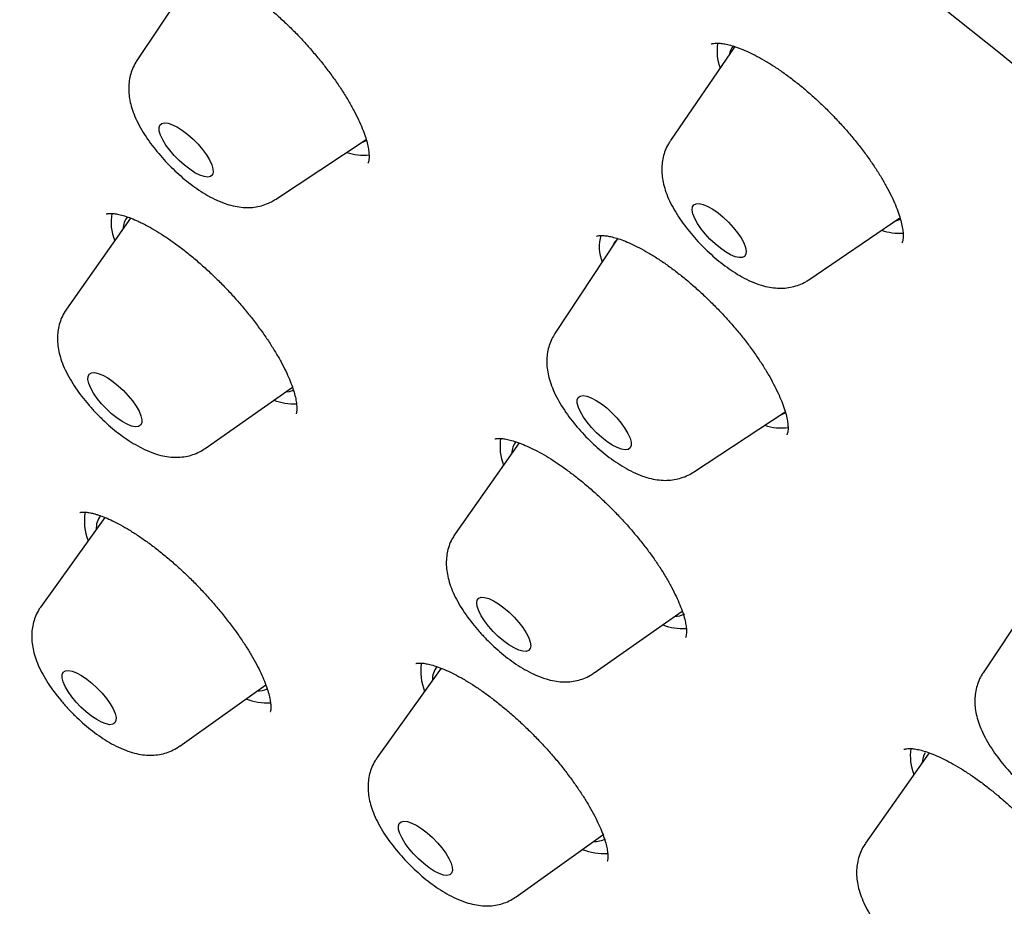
# Model space of a CAD drawing. Header units: millimetres. Extents: x 8 to 1577, y 12 to 2536.
# Tile 23 of 67: x 1328 to 1340, y 900 to 911. Entities that reach past the tile are written whole.
import ezdxf

# ---------------------------------------------------------------- set-up
doc = ezdxf.new("R2010")
doc.units = ezdxf.units.MM

msp = doc.modelspace()

# ---------------------------------------------------------------- linework, layer by layer
at = {"color": 7, "linetype": 'Continuous', "lineweight": 30}
for p, q in [((1330.49, 912.076), (1329.717, 910.907)), ((1337.148, 911.081), (1336.348, 909.913)), ((1329.714, 910.903), (1329.717, 910.907)), ((1331.438, 909.182), (1332.566, 909.925)), ((1329.638, 908.95), (1328.84, 907.819)), ((1338.071, 908.185), (1339.201, 908.955)), ((1335.686, 908.687), (1334.913, 907.518)), ((1330.566, 906.089), (1331.65, 906.849)), ((1336.634, 905.793), (1337.775, 906.545)), ((1334.469, 906.156), (1333.674, 905.029)), ((1329.319, 905.231), (1328.523, 904.122)), ((1341.008, 904.467), (1340.235, 903.299)), ((1335.4, 903.299), (1336.495, 904.067)), ((1333.5, 903.358), (1332.704, 902.25)), ((1330.25, 902.391), (1331.317, 903.153)), ((1339.565, 902.306), (1338.774, 901.184)), ((1334.431, 900.519), (1335.51, 901.289))]:
    msp.add_line(p, q, dxfattribs=at)
at = {"color": 7, "linetype": 'Continuous', "lineweight": 30, "flags": 128}
for points in [[(1339.562, 911.708), (1340.451, 910.994), (1341.339, 910.266)], [(1330.437, 909.514), (1330.373, 909.556), (1330.307, 909.606), (1330.242, 909.664), (1330.18, 909.727), (1330.124, 909.793), (1330.076, 909.858), (1330.038, 909.922), (1330.01, 909.98), (1329.995, 910.032), (1329.993, 910.075), (1330.003, 910.106), (1330.027, 910.126), (1330.061, 910.134), (1330.106, 910.128), (1330.16, 910.11), (1330.22, 910.079), (1330.284, 910.038), (1330.35, 909.987), (1330.415, 909.93), (1330.477, 909.867), (1330.533, 909.801), (1330.581, 909.735), (1330.619, 909.672), (1330.647, 909.613), (1330.662, 909.561), (1330.664, 909.519), (1330.654, 909.487), (1330.63, 909.467), (1330.596, 909.46), (1330.551, 909.465), (1330.497, 909.484), (1330.437, 909.514)], [(1332.519, 909.894), (1332.531, 909.898), (1332.565, 909.916)], [(1336.969, 908.575), (1336.903, 908.629), (1336.84, 908.69), (1336.78, 908.754), (1336.727, 908.82), (1336.683, 908.885), (1336.65, 908.947), (1336.628, 909.003), (1336.618, 909.05), (1336.622, 909.088), (1336.638, 909.115), (1336.667, 909.129), (1336.706, 909.13), (1336.755, 909.119), (1336.812, 909.095), (1336.874, 909.059), (1336.94, 909.014), (1337.005, 908.96), (1337.069, 908.899), (1337.129, 908.835), (1337.182, 908.769), (1337.226, 908.704), (1337.259, 908.642), (1337.281, 908.586), (1337.29, 908.539), (1337.287, 908.501), (1337.27, 908.474), (1337.242, 908.46), (1337.202, 908.459), (1337.153, 908.47), (1337.097, 908.494), (1337.034, 908.53), (1336.969, 908.575)], [(1339.145, 908.917), (1339.152, 908.918), (1339.207, 908.937)], [(1329.594, 906.389), (1329.532, 906.423), (1329.467, 906.467), (1329.401, 906.52), (1329.337, 906.58), (1329.277, 906.644), (1329.223, 906.71), (1329.177, 906.775), (1329.142, 906.837), (1329.118, 906.894), (1329.107, 906.943), (1329.109, 906.983), (1329.123, 907.011), (1329.15, 907.027), (1329.188, 907.03), (1329.236, 907.021), (1329.291, 906.999), (1329.353, 906.965), (1329.418, 906.921), (1329.484, 906.868), (1329.548, 906.808), (1329.608, 906.744), (1329.662, 906.678), (1329.708, 906.613), (1329.743, 906.55), (1329.767, 906.494), (1329.778, 906.445), (1329.776, 906.405), (1329.762, 906.377), (1329.735, 906.361), (1329.697, 906.357), (1329.649, 906.367), (1329.594, 906.389)], [(1331.567, 906.791), (1331.613, 906.796), (1331.663, 906.811)], [(1335.56, 906.173), (1335.494, 906.225), (1335.43, 906.284), (1335.368, 906.347), (1335.313, 906.413), (1335.266, 906.479), (1335.229, 906.542), (1335.204, 906.599), (1335.19, 906.65), (1335.19, 906.691), (1335.202, 906.721), (1335.227, 906.739), (1335.263, 906.745), (1335.31, 906.737), (1335.364, 906.717), (1335.425, 906.685), (1335.49, 906.642), (1335.556, 906.591), (1335.62, 906.532), (1335.681, 906.468), (1335.736, 906.402), (1335.783, 906.337), (1335.82, 906.274), (1335.846, 906.216), (1335.859, 906.166), (1335.86, 906.125), (1335.847, 906.094), (1335.823, 906.076), (1335.786, 906.071), (1335.74, 906.078), (1335.686, 906.099), (1335.625, 906.131), (1335.56, 906.173)], [(1334.34, 903.649), (1334.275, 903.697), (1334.209, 903.752), (1334.146, 903.814), (1334.088, 903.879), (1334.037, 903.945), (1333.996, 904.01), (1333.965, 904.07), (1333.946, 904.124), (1333.94, 904.169), (1333.946, 904.205), (1333.966, 904.228), (1333.997, 904.24), (1334.039, 904.238), (1334.09, 904.223), (1334.148, 904.196), (1334.211, 904.158), (1334.277, 904.11), (1334.343, 904.055), (1334.406, 903.993), (1334.464, 903.928), (1334.515, 903.862), (1334.556, 903.797), (1334.587, 903.737), (1334.606, 903.683), (1334.612, 903.638), (1334.606, 903.602), (1334.586, 903.579), (1334.555, 903.567), (1334.513, 903.569), (1334.462, 903.584), (1334.404, 903.611), (1334.34, 903.649)], [(1329.333, 902.665), (1329.278, 902.686), (1329.217, 902.719), (1329.152, 902.762), (1329.086, 902.815), (1329.021, 902.874), (1328.961, 902.938), (1328.906, 903.004), (1328.86, 903.069), (1328.824, 903.132), (1328.799, 903.189), (1328.787, 903.239), (1328.787, 903.279), (1328.801, 903.308), (1328.827, 903.325), (1328.864, 903.33), (1328.911, 903.321), (1328.966, 903.3), (1329.027, 903.267), (1329.092, 903.224), (1329.158, 903.171), (1329.222, 903.112), (1329.283, 903.048), (1329.337, 902.982), (1329.384, 902.917), (1329.42, 902.854), (1329.444, 902.797), (1329.457, 902.747), (1329.456, 902.707), (1329.443, 902.678), (1329.417, 902.661), (1329.38, 902.656), (1329.333, 902.665)], [(1333.412, 900.838), (1333.348, 900.879), (1333.282, 900.93), (1333.217, 900.988), (1333.155, 901.051), (1333.099, 901.116), (1333.051, 901.182), (1333.013, 901.246), (1332.985, 901.304), (1332.97, 901.356), (1332.968, 901.398), (1332.978, 901.43), (1333.001, 901.45), (1333.036, 901.458), (1333.081, 901.452), (1333.135, 901.433), (1333.195, 901.403), (1333.259, 901.362), (1333.325, 901.311), (1333.39, 901.253), (1333.451, 901.19), (1333.508, 901.125), (1333.556, 901.059), (1333.594, 900.996), (1333.622, 900.937), (1333.637, 900.885), (1333.639, 900.843), (1333.628, 900.811), (1333.605, 900.791), (1333.571, 900.784), (1333.526, 900.789), (1333.472, 900.808), (1333.412, 900.838)]]:
    msp.add_lwpolyline(points, dxfattribs=at)
at = {"color": 7, "linetype": 'Continuous', "lineweight": 30}
for centre, radius, start, end in [((1337.552, 911.025), 0.624, 170.8527, 199.7778), ((1337.298, 910.947), 0.22, 139.257, 169.9367), ((1332.532, 910.367), 0.636, 250.9239, 276.4881), ((1329.984, 908.898), 0.589, 169.1556, 202.7108), ((1329.78, 908.818), 0.235, 140.5263, 180.0155), ((1335.999, 908.595), 0.535, 164.4714, 200.933), ((1335.811, 908.54), 0.192, 125.1952, 162.4549), ((1339.197, 909.431), 0.669, 250.5351, 273.7594), ((1331.667, 907.339), 0.697, 249.1044, 272.7302), ((1337.653, 906.699), 0.203, 287.8392, 307.8788), ((1337.725, 906.962), 0.619, 250.7361, 278.2974), ((1334.872, 906.114), 0.642, 171.1406, 201.3702), ((1334.616, 906.027), 0.238, 141.8242, 179.8514), ((1329.711, 905.188), 0.648, 170.1101, 202.2725), ((1329.467, 905.095), 0.257, 141.6148, 183.306), ((1336.392, 904.27), 0.27, 271.6745, 299.7406), ((1336.498, 904.534), 0.683, 248.9412, 274.0568), ((1333.898, 903.317), 0.653, 170.7037, 202.2013), ((1333.645, 903.224), 0.254, 142.5157, 183.7216), ((1331.223, 903.355), 0.279, 267.1244, 294.0701), ((1331.341, 903.686), 0.758, 249.1366, 272.7031), ((1339.982, 902.272), 0.652, 172.1836, 201.2458), ((1339.725, 902.181), 0.246, 148.7609, 179.5471), ((1335.405, 901.476), 0.272, 267.056, 299.8678), ((1335.519, 901.799), 0.743, 249.0287, 273.9519)]:
    msp.add_arc(centre, radius, start, end, dxfattribs=at)
for points, knots in [([(1390.457, 875.422), (1390.5, 875.467), (1390.58, 875.55), (1390.689, 875.669), (1390.78, 875.771), (1390.853, 875.856), (1390.909, 875.922), (1390.95, 875.972), (1391.024, 876.065), (1391.103, 876.166), (1391.188, 876.279), (1391.248, 876.362), (1391.316, 876.459), (1391.39, 876.569), (1391.472, 876.694), (1391.556, 876.827), (1391.635, 876.961), (1391.71, 877.092), (1391.783, 877.224), (1391.858, 877.368), (1391.932, 877.517), (1392.004, 877.671), (1392.071, 877.821), (1392.134, 877.969), (1392.189, 878.106), (1392.24, 878.24), (1392.29, 878.375), (1392.351, 878.551), (1392.423, 878.776), (1392.502, 879.05), (1392.567, 879.303), (1392.618, 879.525), (1392.657, 879.715), (1392.692, 879.899), (1392.722, 880.074), (1392.747, 880.235), (1392.769, 880.39), (1392.789, 880.548), (1392.809, 880.723), (1392.827, 880.911), (1392.843, 881.106), (1392.856, 881.303), (1392.865, 881.499), (1392.873, 881.714), (1392.877, 881.942), (1392.878, 882.18), (1392.874, 882.414), (1392.867, 882.656), (1392.855, 882.916), (1392.839, 883.188), (1392.817, 883.467), (1392.788, 883.769), (1392.753, 884.09), (1392.71, 884.424), (1392.663, 884.747), (1392.611, 885.067), (1392.56, 885.358), (1392.509, 885.626), (1392.46, 885.87), (1392.405, 886.133), (1392.342, 886.416), (1392.272, 886.717), (1392.206, 886.985), (1392.15, 887.203), (1392.109, 887.359), (1392.075, 887.485), (1392.049, 887.581), (1392.022, 887.679), (1391.988, 887.801), (1391.942, 887.963), (1391.886, 888.154), (1391.821, 888.374), (1391.744, 888.626), (1391.652, 888.915), (1391.546, 889.242), (1391.422, 889.609), (1391.281, 890.013), (1391.119, 890.457), (1390.974, 890.843), (1390.852, 891.158), (1390.765, 891.377), (1390.685, 891.577), (1390.618, 891.742), (1390.567, 891.865), (1390.532, 891.95), (1390.508, 892.008), (1390.487, 892.058), (1390.465, 892.111), (1390.427, 892.202), (1390.368, 892.34), (1390.285, 892.535), (1390.186, 892.764), (1390.07, 893.029), (1389.921, 893.361), (1389.744, 893.751), (1389.542, 894.183), (1389.287, 894.716), (1388.979, 895.343), (1388.614, 896.06), (1388.248, 896.757), (1387.878, 897.443), (1387.461, 898.194), (1386.985, 899.028), (1386.579, 899.715), (1386.297, 900.184), (1386.156, 900.416), (1386.023, 900.634), (1385.902, 900.831), (1385.797, 901.001), (1385.709, 901.143), (1385.64, 901.254), (1385.588, 901.336), (1385.543, 901.407), (1385.491, 901.491), (1385.419, 901.605), (1385.328, 901.749), (1385.224, 901.912), (1385.078, 902.14), (1384.886, 902.437), (1384.642, 902.813), (1384.371, 903.223), (1384.072, 903.671), (1383.743, 904.158), (1383.384, 904.682), (1383.003, 905.23), (1382.61, 905.787), (1382.213, 906.341), (1381.815, 906.89), (1381.249, 907.659), (1380.512, 908.64), (1379.595, 909.827), (1378.677, 910.984), (1377.755, 912.117), (1376.827, 913.231), (1375.886, 914.333), (1374.902, 915.46), (1373.872, 916.612), (1372.796, 917.784), (1371.708, 918.942), (1370.606, 920.086), (1369.468, 921.24), (1368.294, 922.403), (1367.083, 923.572), (1365.859, 924.724), (1364.619, 925.861), (1363.362, 926.985), (1362.176, 928.017), (1361.067, 928.959), (1360.038, 929.814), (1358.998, 930.659), (1357.944, 931.494), (1356.873, 932.323), (1355.838, 933.105), (1354.84, 933.84), (1353.882, 934.529), (1352.912, 935.209), (1352.132, 935.743), (1351.557, 936.129), (1351.2, 936.366), (1350.878, 936.578), (1350.592, 936.764), (1350.349, 936.921), (1350.148, 937.051), (1349.984, 937.155), (1349.847, 937.242), (1349.736, 937.312), (1349.637, 937.375), (1349.533, 937.441), (1349.404, 937.522), (1349.246, 937.621), (1349.039, 937.749), (1348.779, 937.91), (1348.462, 938.103), (1348.098, 938.323), (1347.696, 938.562), (1347.274, 938.811), (1346.694, 939.146), (1345.978, 939.55), (1345.141, 940.007), (1344.346, 940.427), (1343.589, 940.813), (1342.975, 941.115), (1342.491, 941.347), (1342.127, 941.519), (1341.771, 941.683), (1341.423, 941.84), (1341.087, 941.989), (1340.777, 942.124), (1340.499, 942.242), (1340.255, 942.345), (1340.026, 942.439), (1339.789, 942.536), (1339.54, 942.636), (1339.276, 942.739), (1339, 942.845), (1338.708, 942.955), (1338.406, 943.066), (1338.1, 943.176), (1337.814, 943.275), (1337.548, 943.366), (1337.302, 943.447), (1337.056, 943.527), (1336.816, 943.602), (1336.594, 943.67), (1336.41, 943.725), (1336.261, 943.769), (1336.146, 943.802), (1336.049, 943.829), (1335.956, 943.856), (1335.849, 943.885), (1335.719, 943.921), (1335.564, 943.962), (1335.384, 944.009), (1335.133, 944.073), (1334.829, 944.147), (1334.49, 944.224), (1334.178, 944.29), (1333.855, 944.355), (1333.518, 944.417), (1333.161, 944.478), (1332.806, 944.531), (1332.441, 944.58), (1332.087, 944.62), (1331.747, 944.652), (1331.43, 944.677), (1331.124, 944.694), (1330.839, 944.705), (1330.57, 944.711), (1330.303, 944.712), (1330.025, 944.708), (1329.736, 944.698), (1329.484, 944.683), (1329.274, 944.667), (1329.11, 944.653), (1328.956, 944.637), (1328.818, 944.621), (1328.697, 944.606), (1328.581, 944.59), (1328.453, 944.571), (1328.306, 944.547), (1328.144, 944.519), (1327.978, 944.487), (1327.814, 944.453), (1327.64, 944.414), (1327.455, 944.368), (1327.26, 944.316), (1327.071, 944.261), (1326.894, 944.205), (1326.731, 944.151), (1326.58, 944.097), (1326.444, 944.046), (1326.315, 943.995), (1326.189, 943.943), (1326.055, 943.885), (1325.913, 943.821), (1325.765, 943.75), (1325.62, 943.677), (1325.488, 943.607), (1325.371, 943.542), (1325.26, 943.479), (1325.143, 943.409), (1325.016, 943.331), (1324.888, 943.247), (1324.765, 943.165), (1324.659, 943.089), (1324.564, 943.02), (1324.475, 942.953), (1324.384, 942.883), (1324.309, 942.823), (1324.241, 942.768), (1324.176, 942.713), (1324.092, 942.642), (1323.99, 942.551), (1323.871, 942.442), (1323.786, 942.362), (1323.741, 942.319)], [0, 0, 0, 0, 0.00235, 0.004399, 0.006147, 0.007594, 0.008739, 0.009584, 0.010292, 0.013932, 0.01524, 0.016808, 0.01864, 0.020737, 0.022974, 0.02559, 0.027921, 0.030002, 0.032224, 0.034696, 0.037338, 0.039814, 0.042446, 0.044816, 0.047048, 0.04917, 0.051262, 0.053567, 0.057585, 0.061918, 0.06632, 0.069248, 0.072104, 0.074883, 0.077498, 0.079884, 0.081954, 0.084309, 0.086798, 0.089587, 0.092386, 0.095164, 0.097919, 0.100639, 0.104099, 0.107328, 0.110381, 0.113607, 0.11707, 0.12074, 0.124391, 0.127974, 0.132445, 0.136677, 0.140629, 0.144532, 0.148584, 0.151336, 0.15428, 0.157439, 0.160811, 0.164396, 0.168082, 0.170221, 0.172018, 0.173472, 0.174585, 0.175357, 0.176842, 0.178782, 0.1809, 0.18338, 0.186224, 0.189432, 0.193084, 0.197124, 0.201553, 0.20637, 0.211575, 0.213988, 0.216438, 0.218577, 0.22032, 0.221669, 0.222451, 0.222993, 0.223482, 0.22404, 0.224666, 0.226344, 0.228375, 0.230759, 0.233496, 0.236585, 0.24104, 0.245461, 0.249792, 0.257202, 0.264333, 0.271187, 0.277793, 0.284477, 0.293067, 0.30192, 0.304174, 0.306441, 0.308542, 0.310375, 0.312015, 0.313358, 0.314402, 0.315149, 0.315692, 0.316406, 0.317518, 0.318917, 0.320472, 0.322126, 0.325325, 0.328838, 0.332665, 0.336806, 0.341356, 0.346233, 0.351391, 0.356547, 0.361652, 0.366706, 0.37171, 0.382843, 0.393717, 0.404332, 0.414689, 0.424911, 0.435081, 0.445198, 0.456267, 0.467274, 0.47822, 0.489142, 0.500065, 0.51165, 0.523236, 0.534822, 0.546434, 0.558162, 0.570015, 0.579417, 0.588895, 0.598452, 0.608103, 0.617935, 0.627961, 0.636659, 0.645499, 0.65448, 0.663602, 0.667239, 0.670584, 0.673599, 0.676284, 0.678638, 0.680434, 0.681975, 0.683262, 0.684294, 0.685117, 0.68607, 0.687259, 0.688756, 0.690568, 0.693135, 0.696149, 0.699609, 0.703516, 0.707677, 0.71177, 0.720295, 0.728483, 0.736336, 0.743852, 0.751095, 0.754862, 0.758569, 0.762216, 0.765802, 0.769328, 0.77265, 0.775491, 0.778047, 0.780324, 0.782743, 0.785575, 0.788251, 0.791215, 0.794429, 0.797714, 0.801051, 0.804437, 0.807134, 0.809861, 0.81262, 0.815399, 0.817935, 0.820112, 0.82169, 0.823007, 0.824061, 0.825004, 0.826229, 0.827726, 0.829515, 0.831596, 0.833969, 0.838297, 0.842329, 0.846064, 0.849503, 0.854051, 0.858413, 0.862716, 0.867334, 0.87225, 0.876342, 0.880522, 0.884642, 0.888458, 0.891979, 0.895534, 0.899378, 0.903466, 0.907621, 0.910017, 0.91243, 0.9147, 0.916703, 0.918436, 0.920008, 0.921793, 0.924042, 0.926531, 0.929026, 0.931499, 0.93398, 0.936955, 0.940022, 0.942981, 0.945794, 0.948384, 0.950706, 0.953022, 0.954954, 0.956985, 0.959167, 0.96152, 0.964045, 0.966608, 0.968947, 0.970806, 0.972646, 0.974693, 0.976949, 0.979402, 0.981703, 0.983698, 0.985385, 0.987065, 0.988755, 0.99049, 0.991297, 0.992414, 0.993842, 0.995583, 0.997636, 1, 1, 1, 1]), ([(1306.993, 925.974), (1306.948, 925.929), (1306.865, 925.846), (1306.753, 925.73), (1306.664, 925.635), (1306.597, 925.56), (1306.547, 925.505), (1306.501, 925.453), (1306.446, 925.388), (1306.378, 925.307), (1306.297, 925.207), (1306.21, 925.097), (1306.124, 924.982), (1306.048, 924.879), (1305.972, 924.77), (1305.893, 924.655), (1305.811, 924.529), (1305.729, 924.397), (1305.641, 924.25), (1305.553, 924.095), (1305.472, 923.945), (1305.404, 923.812), (1305.343, 923.689), (1305.285, 923.565), (1305.225, 923.431), (1305.16, 923.282), (1305.097, 923.127), (1305.038, 922.971), (1304.982, 922.819), (1304.932, 922.672), (1304.888, 922.537), (1304.852, 922.421), (1304.816, 922.298), (1304.776, 922.155), (1304.73, 921.981), (1304.684, 921.79), (1304.64, 921.585), (1304.597, 921.37), (1304.558, 921.148), (1304.522, 920.911), (1304.489, 920.663), (1304.462, 920.409), (1304.44, 920.163), (1304.424, 919.924), (1304.412, 919.678), (1304.405, 919.455), (1304.402, 919.257), (1304.402, 919.088), (1304.403, 918.915), (1304.407, 918.737), (1304.413, 918.556), (1304.42, 918.381), (1304.429, 918.221), (1304.438, 918.08), (1304.447, 917.955), (1304.456, 917.834), (1304.467, 917.706), (1304.48, 917.563), (1304.498, 917.386), (1304.521, 917.173), (1304.553, 916.921), (1304.59, 916.649), (1304.634, 916.356), (1304.686, 916.042), (1304.738, 915.757), (1304.785, 915.513), (1304.823, 915.325), (1304.858, 915.156), (1304.893, 914.998), (1304.925, 914.853), (1304.955, 914.723), (1304.982, 914.605), (1305.013, 914.477), (1305.05, 914.326), (1305.094, 914.151), (1305.159, 913.896), (1305.249, 913.563), (1305.365, 913.153), (1305.499, 912.704), (1305.654, 912.213), (1305.829, 911.685), (1306.015, 911.154), (1306.205, 910.636), (1306.394, 910.141), (1306.561, 909.718), (1306.703, 909.37), (1306.816, 909.096), (1306.921, 908.848), (1307.006, 908.649), (1307.078, 908.482), (1307.144, 908.331), (1307.222, 908.154), (1307.314, 907.948), (1307.432, 907.688), (1307.577, 907.371), (1307.747, 907.007), (1307.925, 906.635), (1308.103, 906.269), (1308.281, 905.908), (1308.459, 905.554), (1308.637, 905.206), (1308.876, 904.746), (1309.176, 904.18), (1309.537, 903.516), (1309.879, 902.904), (1310.2, 902.342), (1310.502, 901.823), (1310.803, 901.316), (1311.105, 900.814), (1311.41, 900.316), (1311.785, 899.713), (1312.233, 899.006), (1312.641, 898.379), (1312.929, 897.943), (1313.095, 897.693), (1313.26, 897.446), (1313.42, 897.209), (1313.56, 897.002), (1313.676, 896.832), (1313.768, 896.698), (1313.844, 896.587), (1313.905, 896.498), (1313.956, 896.425), (1314.01, 896.348), (1314.079, 896.247), (1314.166, 896.123), (1314.26, 895.987), (1314.353, 895.854), (1314.468, 895.69), (1314.603, 895.499), (1314.756, 895.284), (1314.906, 895.074), (1315.064, 894.853), (1315.246, 894.601), (1315.46, 894.307), (1315.706, 893.97), (1315.976, 893.605), (1316.266, 893.216), (1316.575, 892.804), (1316.914, 892.358), (1317.283, 891.877), (1317.681, 891.365), (1318.107, 890.823), (1318.562, 890.251), (1319.05, 889.645), (1319.574, 889.003), (1320.137, 888.324), (1320.739, 887.608), (1321.378, 886.86), (1322.055, 886.08), (1322.767, 885.273), (1323.513, 884.442), (1324.294, 883.587), (1325.115, 882.705), (1325.981, 881.791), (1326.894, 880.846), (1327.855, 879.871), (1328.858, 878.874), (1329.904, 877.857), (1330.911, 876.898), (1331.873, 876.001), (1332.784, 875.168), (1333.667, 874.373), (1334.248, 873.864), (1334.516, 873.629)], [0, 0, 0, 0, 0.003895, 0.007212, 0.00995, 0.01211, 0.013692, 0.014961, 0.017285, 0.020028, 0.023165, 0.027248, 0.030953, 0.034283, 0.037267, 0.04134, 0.045267, 0.04923, 0.053786, 0.058971, 0.063398, 0.067377, 0.070909, 0.074419, 0.078357, 0.082724, 0.087368, 0.091679, 0.096041, 0.10033, 0.1041, 0.107312, 0.109999, 0.11424, 0.118999, 0.124243, 0.129739, 0.135442, 0.141323, 0.147169, 0.153897, 0.160475, 0.166674, 0.172493, 0.178506, 0.18495, 0.188937, 0.193016, 0.197183, 0.201439, 0.205783, 0.210054, 0.213808, 0.217019, 0.219886, 0.222492, 0.225426, 0.228695, 0.232299, 0.237521, 0.243194, 0.249262, 0.255726, 0.262586, 0.269841, 0.274236, 0.278265, 0.281846, 0.28498, 0.28832, 0.290935, 0.293149, 0.295745, 0.298913, 0.30254, 0.306625, 0.314621, 0.322911, 0.331483, 0.341567, 0.352015, 0.362434, 0.372327, 0.381691, 0.390526, 0.396057, 0.401143, 0.405713, 0.409768, 0.412115, 0.414844, 0.418074, 0.421806, 0.426039, 0.432231, 0.438981, 0.445622, 0.452125, 0.458489, 0.464714, 0.470802, 0.47675, 0.488766, 0.500175, 0.510978, 0.520111, 0.52879, 0.537295, 0.545701, 0.554008, 0.562216, 0.575781, 0.589068, 0.593186, 0.597276, 0.60134, 0.605339, 0.608902, 0.611461, 0.613648, 0.615463, 0.616906, 0.617977, 0.619045, 0.620693, 0.622893, 0.625121, 0.627289, 0.629395, 0.6331, 0.6366, 0.639895, 0.643292, 0.647367, 0.652135, 0.657593, 0.663744, 0.669842, 0.676496, 0.683704, 0.691468, 0.699787, 0.708497, 0.717743, 0.727524, 0.73784, 0.748894, 0.760501, 0.772663, 0.78538, 0.79865, 0.812223, 0.82633, 0.840972, 0.856149, 0.872153, 0.888711, 0.905823, 0.923491, 0.941713, 0.956419, 0.971466, 0.986855, 1, 1, 1, 1]), ([(1330.243, 912.122), (1330.242, 912.122), (1330.242, 912.122), (1330.255, 912.126), (1330.283, 912.13), (1330.328, 912.129), (1330.385, 912.121), (1330.454, 912.105), (1330.534, 912.079), (1330.624, 912.043), (1330.722, 911.997), (1330.828, 911.94), (1330.939, 911.873), (1331.054, 911.796), (1331.172, 911.71), (1331.294, 911.614), (1331.416, 911.511), (1331.538, 911.4), (1331.659, 911.283), (1331.776, 911.162), (1331.887, 911.037), (1331.993, 910.912), (1332.092, 910.785), (1332.185, 910.658), (1332.27, 910.531), (1332.347, 910.407), (1332.415, 910.286), (1332.472, 910.171), (1332.519, 910.065), (1332.555, 909.968), (1332.579, 909.883), (1332.595, 909.809), (1332.602, 909.745), (1332.603, 909.695), (1332.598, 909.659), (1332.592, 909.639), (1332.588, 909.633), (1332.589, 909.634), (1332.589, 909.634)], [0, 0, 0, 0, 0.017365, 0.043187, 0.070442, 0.096801, 0.123242, 0.150149, 0.177668, 0.205766, 0.234329, 0.263222, 0.292248, 0.321224, 0.350721, 0.38067, 0.410955, 0.441447, 0.472017, 0.50251, 0.532839, 0.56283, 0.592593, 0.622643, 0.652873, 0.683131, 0.713203, 0.742897, 0.77202, 0.800394, 0.827889, 0.855073, 0.882648, 0.91006, 0.937345, 0.964728, 0.992848, 1, 1, 1, 1]), ([(1336.856, 911.11), (1336.856, 911.111), (1336.857, 911.112), (1336.871, 911.118), (1336.897, 911.123), (1336.938, 911.125), (1336.993, 911.12), (1337.059, 911.108), (1337.136, 911.086), (1337.224, 911.055), (1337.321, 911.013), (1337.427, 910.961), (1337.539, 910.898), (1337.656, 910.824), (1337.776, 910.741), (1337.898, 910.65), (1338.02, 910.551), (1338.141, 910.444), (1338.262, 910.331), (1338.38, 910.213), (1338.495, 910.089), (1338.605, 909.962), (1338.708, 909.835), (1338.804, 909.707), (1338.891, 909.581), (1338.969, 909.458), (1339.037, 909.339), (1339.097, 909.223), (1339.146, 909.113), (1339.185, 909.01), (1339.214, 908.918), (1339.232, 908.837), (1339.242, 908.77), (1339.243, 908.718), (1339.239, 908.681), (1339.233, 908.656), (1339.227, 908.643), (1339.226, 908.642), (1339.225, 908.641)], [0, 0, 0, 0, 0.035508, 0.062598, 0.087948, 0.114858, 0.140708, 0.16573, 0.191347, 0.217697, 0.244741, 0.272376, 0.300463, 0.328851, 0.357402, 0.385974, 0.414349, 0.442862, 0.471723, 0.500841, 0.53011, 0.559398, 0.588566, 0.617513, 0.646141, 0.674299, 0.702559, 0.730917, 0.759197, 0.787203, 0.814737, 0.841606, 0.867668, 0.892876, 0.917166, 0.943162, 0.970624, 1, 1, 1, 1]), ([(1329.717, 910.906), (1329.713, 910.9), (1329.69, 910.869), (1329.661, 910.806), (1329.632, 910.722), (1329.617, 910.634), (1329.613, 910.546), (1329.62, 910.455), (1329.639, 910.361), (1329.67, 910.261), (1329.716, 910.154), (1329.775, 910.043), (1329.846, 909.933), (1329.923, 909.827), (1330.007, 909.726), (1330.095, 909.629), (1330.188, 909.537), (1330.285, 909.451), (1330.385, 909.37), (1330.489, 909.296), (1330.597, 909.229), (1330.712, 909.17), (1330.825, 909.125), (1330.934, 909.096), (1331.033, 909.081), (1331.128, 909.08), (1331.22, 909.091), (1331.308, 909.116), (1331.381, 909.146), (1331.421, 909.173), (1331.436, 909.183)], [0, 0, 0, 0, 0.007845, 0.0381461, 0.0680631, 0.0980441, 0.1286411, 0.160592, 0.1948984, 0.2327727, 0.2749411, 0.3197547, 0.3633619, 0.4052871, 0.446024, 0.4860869, 0.5258902, 0.5657793, 0.6060231, 0.6470509, 0.6894358, 0.7339985, 0.7817624, 0.8212285, 0.8566896, 0.8896963, 0.9212526, 0.9519651, 0.982202, 1, 1, 1, 1]), ([(1336.349, 909.911), (1336.34, 909.899), (1336.313, 909.861), (1336.282, 909.791), (1336.255, 909.706), (1336.242, 909.619), (1336.239, 909.53), (1336.248, 909.439), (1336.269, 909.344), (1336.302, 909.242), (1336.35, 909.135), (1336.411, 909.024), (1336.483, 908.914), (1336.562, 908.809), (1336.646, 908.708), (1336.735, 908.612), (1336.829, 908.521), (1336.926, 908.436), (1337.027, 908.356), (1337.131, 908.283), (1337.24, 908.217), (1337.356, 908.159), (1337.47, 908.116), (1337.579, 908.09), (1337.677, 908.078), (1337.771, 908.079), (1337.862, 908.093), (1337.949, 908.119), (1338.019, 908.15), (1338.056, 908.177), (1338.069, 908.185)], [0, 0, 0, 0, 0.0156413, 0.0456777, 0.0753977, 0.1052582, 0.1358312, 0.1678865, 0.2024635, 0.2407661, 0.2832922, 0.3277844, 0.3708634, 0.4123231, 0.4526865, 0.4924493, 0.5320115, 0.5716959, 0.6117931, 0.6527457, 0.6951548, 0.7398802, 0.7879187, 0.8262709, 0.8609721, 0.8934576, 0.9246367, 0.9550589, 0.9850589, 1, 1, 1, 1]), ([(1329.335, 909.002), (1329.335, 909.002), (1329.336, 909.003), (1329.353, 909.007), (1329.384, 909.009), (1329.432, 909.007), (1329.491, 908.996), (1329.563, 908.978), (1329.643, 908.95), (1329.71, 908.921), (1329.766, 908.895), (1329.824, 908.866), (1329.912, 908.818), (1330.022, 908.751), (1330.137, 908.674), (1330.257, 908.587), (1330.379, 908.491), (1330.502, 908.387), (1330.624, 908.276), (1330.744, 908.16), (1330.86, 908.041), (1330.971, 907.918), (1331.077, 907.793), (1331.178, 907.665), (1331.274, 907.536), (1331.362, 907.408), (1331.44, 907.283), (1331.509, 907.164), (1331.567, 907.051), (1331.614, 906.947), (1331.65, 906.851), (1331.677, 906.764), (1331.695, 906.687), (1331.703, 906.623), (1331.705, 906.573), (1331.701, 906.539), (1331.696, 906.52), (1331.695, 906.519), (1331.695, 906.518)], [0, 0, 0, 0, 0.023539, 0.049498, 0.076898, 0.103872, 0.131007, 0.158584, 0.186644, 0.213686, 0.220797, 0.236327, 0.26482, 0.293859, 0.323557, 0.353784, 0.38439, 0.415212, 0.446074, 0.476788, 0.507231, 0.537329, 0.567672, 0.598437, 0.629454, 0.660502, 0.691288, 0.72158, 0.751165, 0.7799, 0.808487, 0.8372, 0.865651, 0.893669, 0.921144, 0.948127, 0.974979, 1, 1, 1, 1]), ([(1335.431, 908.724), (1335.43, 908.724), (1335.43, 908.724), (1335.44, 908.728), (1335.461, 908.733), (1335.496, 908.735), (1335.544, 908.731), (1335.606, 908.721), (1335.68, 908.701), (1335.765, 908.672), (1335.859, 908.632), (1335.962, 908.582), (1336.072, 908.521), (1336.188, 908.45), (1336.307, 908.369), (1336.427, 908.28), (1336.549, 908.183), (1336.67, 908.078), (1336.792, 907.966), (1336.911, 907.848), (1337.028, 907.726), (1337.139, 907.6), (1337.245, 907.473), (1337.342, 907.346), (1337.432, 907.22), (1337.512, 907.097), (1337.584, 906.977), (1337.647, 906.859), (1337.7, 906.748), (1337.743, 906.644), (1337.775, 906.55), (1337.796, 906.467), (1337.808, 906.398), (1337.812, 906.344), (1337.81, 906.304), (1337.804, 906.276), (1337.799, 906.262), (1337.796, 906.259), (1337.797, 906.259), (1337.797, 906.259)], [0, 0, 0, 0, 0.021954, 0.049198, 0.074479, 0.098187, 0.12319, 0.148386, 0.174234, 0.200834, 0.228145, 0.256055, 0.284414, 0.313069, 0.34188, 0.370669, 0.399321, 0.428306, 0.457628, 0.487188, 0.51687, 0.54653, 0.576045, 0.605327, 0.634224, 0.66282, 0.691629, 0.720514, 0.749272, 0.777707, 0.805611, 0.832789, 0.85909, 0.884456, 0.909349, 0.935537, 0.962709, 0.992212, 1, 1, 1, 1]), ([(1328.841, 907.817), (1328.835, 907.809), (1328.81, 907.776), (1328.779, 907.712), (1328.749, 907.627), (1328.732, 907.54), (1328.727, 907.452), (1328.733, 907.362), (1328.751, 907.268), (1328.78, 907.168), (1328.825, 907.062), (1328.883, 906.951), (1328.952, 906.841), (1329.029, 906.735), (1329.112, 906.633), (1329.2, 906.536), (1329.293, 906.443), (1329.389, 906.356), (1329.489, 906.275), (1329.593, 906.2), (1329.7, 906.133), (1329.814, 906.073), (1329.927, 906.026), (1330.036, 905.995), (1330.136, 905.98), (1330.231, 905.977), (1330.323, 905.986), (1330.412, 906.009), (1330.493, 906.042), (1330.541, 906.074), (1330.564, 906.088)], [0, 0, 0, 0, 0.010311, 0.040344, 0.069956, 0.099584, 0.129759, 0.161189, 0.194838, 0.231896, 0.2732, 0.317486, 0.360793, 0.402411, 0.442799, 0.482475, 0.521856, 0.561298, 0.601053, 0.641537, 0.683297, 0.727117, 0.77401, 0.813616, 0.849066, 0.881937, 0.913281, 0.943736, 0.973686, 1, 1, 1, 1]), ([(1334.913, 907.517), (1334.9, 907.495), (1334.87, 907.448), (1334.84, 907.369), (1334.819, 907.283), (1334.81, 907.195), (1334.812, 907.106), (1334.826, 907.013), (1334.852, 906.916), (1334.891, 906.811), (1334.945, 906.702), (1335.011, 906.591), (1335.085, 906.483), (1335.167, 906.38), (1335.253, 906.281), (1335.344, 906.187), (1335.439, 906.098), (1335.538, 906.015), (1335.641, 905.938), (1335.747, 905.868), (1335.858, 905.805), (1335.97, 905.755), (1336.08, 905.719), (1336.182, 905.698), (1336.279, 905.69), (1336.372, 905.695), (1336.462, 905.713), (1336.547, 905.745), (1336.605, 905.772), (1336.631, 905.792), (1336.633, 905.793)], [0, 0, 0, 0, 0.024965, 0.054996, 0.084891, 0.115149, 0.146417, 0.179578, 0.215782, 0.256129, 0.300249, 0.344562, 0.38717, 0.428351, 0.468649, 0.50852, 0.548341, 0.588387, 0.62902, 0.67074, 0.71425, 0.760523, 0.802409, 0.839606, 0.873647, 0.905814, 0.93688, 0.967313, 0.997404, 1, 1, 1, 1]), ([(1334.166, 906.207), (1334.166, 906.207), (1334.165, 906.206), (1334.171, 906.209), (1334.191, 906.213), (1334.226, 906.214), (1334.275, 906.21), (1334.337, 906.198), (1334.411, 906.178), (1334.497, 906.147), (1334.592, 906.106), (1334.696, 906.055), (1334.804, 905.994), (1334.886, 905.942), (1334.951, 905.899), (1335.019, 905.853), (1335.119, 905.78), (1335.24, 905.685), (1335.363, 905.581), (1335.485, 905.471), (1335.606, 905.354), (1335.724, 905.232), (1335.837, 905.108), (1335.944, 904.982), (1336.043, 904.857), (1336.135, 904.732), (1336.219, 904.608), (1336.295, 904.485), (1336.363, 904.365), (1336.42, 904.251), (1336.467, 904.145), (1336.502, 904.049), (1336.527, 903.966), (1336.542, 903.895), (1336.549, 903.836), (1336.548, 903.791), (1336.544, 903.759), (1336.539, 903.743), (1336.536, 903.739), (1336.537, 903.74), (1336.537, 903.74)], [0, 0, 0, 0, 0.009989, 0.037385, 0.061367, 0.086524, 0.112064, 0.13819, 0.165136, 0.1929, 0.221362, 0.250349, 0.279676, 0.307464, 0.313652, 0.329146, 0.358342, 0.387911, 0.417939, 0.448319, 0.478919, 0.509587, 0.540127, 0.570403, 0.600298, 0.629862, 0.6597, 0.689823, 0.720038, 0.75003, 0.779534, 0.80829, 0.836069, 0.862738, 0.889298, 0.916132, 0.943024, 0.970309, 0.998934, 1, 1, 1, 1]), ([(1329.008, 905.293), (1329.008, 905.293), (1329.009, 905.294), (1329.025, 905.297), (1329.057, 905.299), (1329.104, 905.295), (1329.154, 905.286), (1329.201, 905.273), (1329.253, 905.257), (1329.323, 905.231), (1329.414, 905.19), (1329.513, 905.139), (1329.621, 905.077), (1329.735, 905.004), (1329.853, 904.922), (1329.975, 904.83), (1330.097, 904.731), (1330.218, 904.626), (1330.338, 904.514), (1330.455, 904.398), (1330.57, 904.276), (1330.682, 904.15), (1330.79, 904.021), (1330.89, 903.892), (1330.983, 903.765), (1331.066, 903.641), (1331.14, 903.522), (1331.203, 903.408), (1331.258, 903.299), (1331.302, 903.196), (1331.337, 903.102), (1331.361, 903.019), (1331.376, 902.948), (1331.382, 902.892), (1331.381, 902.851), (1331.378, 902.828), (1331.374, 902.82), (1331.375, 902.821), (1331.375, 902.821)], [0, 0, 0, 0, 0.023573, 0.049937, 0.077779, 0.104956, 0.132154, 0.147077, 0.162599, 0.189891, 0.217914, 0.246829, 0.276493, 0.306739, 0.33738, 0.368231, 0.399095, 0.429795, 0.460184, 0.490671, 0.521689, 0.553074, 0.584634, 0.616108, 0.647245, 0.677848, 0.707774, 0.737438, 0.767386, 0.797298, 0.826947, 0.856106, 0.884556, 0.91214, 0.938834, 0.964859, 0.990738, 1, 1, 1, 1]), ([(1333.674, 905.026), (1333.663, 905.011), (1333.635, 904.971), (1333.602, 904.898), (1333.576, 904.813), (1333.563, 904.726), (1333.561, 904.637), (1333.57, 904.546), (1333.591, 904.451), (1333.625, 904.349), (1333.673, 904.241), (1333.734, 904.13), (1333.806, 904.021), (1333.885, 903.916), (1333.969, 903.815), (1334.059, 903.719), (1334.153, 903.628), (1334.25, 903.543), (1334.351, 903.463), (1334.455, 903.391), (1334.564, 903.325), (1334.68, 903.267), (1334.794, 903.225), (1334.903, 903.198), (1335.001, 903.187), (1335.095, 903.188), (1335.186, 903.202), (1335.273, 903.229), (1335.345, 903.261), (1335.383, 903.289), (1335.397, 903.299)], [0, 0, 0, 0, 0.018424, 0.048298, 0.077866, 0.107586, 0.13803, 0.169968, 0.204442, 0.242648, 0.285045, 0.329299, 0.372123, 0.413343, 0.453486, 0.49304, 0.532404, 0.571894, 0.611804, 0.652576, 0.694813, 0.739378, 0.787256, 0.825289, 0.859739, 0.892015, 0.923011, 0.953265, 0.983107, 1, 1, 1, 1]), ([(1328.523, 904.121), (1328.521, 904.118), (1328.499, 904.092), (1328.469, 904.034), (1328.435, 903.951), (1328.415, 903.864), (1328.407, 903.776), (1328.41, 903.687), (1328.424, 903.594), (1328.45, 903.497), (1328.49, 903.392), (1328.544, 903.282), (1328.611, 903.171), (1328.686, 903.064), (1328.767, 902.961), (1328.854, 902.862), (1328.945, 902.768), (1329.041, 902.68), (1329.14, 902.597), (1329.242, 902.52), (1329.348, 902.45), (1329.46, 902.388), (1329.572, 902.338), (1329.682, 902.303), (1329.784, 902.282), (1329.88, 902.275), (1329.973, 902.281), (1330.063, 902.299), (1330.148, 902.331), (1330.211, 902.362), (1330.241, 902.387), (1330.248, 902.392)], [0, 0, 0, 0, 0.003419, 0.033527, 0.063099, 0.092557, 0.122396, 0.153263, 0.186038, 0.221865, 0.261803, 0.305379, 0.348973, 0.390879, 0.431402, 0.471078, 0.510349, 0.549587, 0.589057, 0.629125, 0.670289, 0.713252, 0.758985, 0.800025, 0.836485, 0.869911, 0.901535, 0.932103, 0.962065, 0.9917, 1, 1, 1, 1]), ([(1333.183, 903.416), (1333.184, 903.417), (1333.186, 903.418), (1333.207, 903.422), (1333.243, 903.423), (1333.294, 903.418), (1333.357, 903.405), (1333.431, 903.384), (1333.517, 903.352), (1333.612, 903.311), (1333.699, 903.266), (1333.773, 903.225), (1333.848, 903.18), (1333.944, 903.119), (1334.061, 903.037), (1334.182, 902.946), (1334.305, 902.846), (1334.429, 902.738), (1334.552, 902.624), (1334.671, 902.506), (1334.787, 902.384), (1334.896, 902.261), (1334.999, 902.136), (1335.096, 902.01), (1335.187, 901.884), (1335.27, 901.759), (1335.344, 901.637), (1335.408, 901.521), (1335.461, 901.412), (1335.503, 901.313), (1335.534, 901.225), (1335.555, 901.147), (1335.567, 901.08), (1335.572, 901.026), (1335.57, 900.986), (1335.566, 900.962), (1335.562, 900.954), (1335.562, 900.955), (1335.563, 900.955)], [0, 0, 0, 0, 0.025117, 0.052644, 0.079052, 0.105546, 0.132591, 0.16036, 0.188811, 0.217806, 0.24718, 0.262888, 0.278619, 0.307946, 0.337727, 0.368059, 0.398822, 0.429876, 0.461065, 0.492198, 0.523118, 0.553708, 0.583954, 0.614473, 0.645351, 0.676407, 0.707369, 0.737957, 0.767918, 0.797024, 0.825121, 0.853094, 0.881094, 0.908788, 0.936167, 0.963452, 0.991056, 1, 1, 1, 1]), ([(1340.235, 903.297), (1340.231, 903.293), (1340.21, 903.264), (1340.182, 903.204), (1340.152, 903.119), (1340.136, 903.032), (1340.131, 902.944), (1340.137, 902.854), (1340.155, 902.76), (1340.185, 902.66), (1340.23, 902.553), (1340.288, 902.443), (1340.358, 902.332), (1340.435, 902.226), (1340.518, 902.124), (1340.606, 902.027), (1340.699, 901.935), (1340.795, 901.848), (1340.896, 901.767), (1340.999, 901.693), (1341.107, 901.625), (1341.221, 901.565), (1341.334, 901.519), (1341.443, 901.489), (1341.542, 901.473), (1341.638, 901.471), (1341.73, 901.481), (1341.818, 901.504), (1341.894, 901.535), (1341.937, 901.563), (1341.955, 901.575)], [0, 0, 0, 0, 0.005286, 0.035627, 0.065551, 0.095502, 0.126021, 0.157828, 0.191902, 0.229451, 0.271293, 0.316085, 0.359815, 0.401845, 0.442644, 0.482733, 0.522534, 0.562402, 0.602595, 0.643536, 0.685782, 0.730132, 0.77761, 0.817508, 0.853249, 0.886419, 0.918068, 0.948831, 0.979092, 1, 1, 1, 1]), ([(1339.252, 902.35), (1339.252, 902.35), (1339.253, 902.351), (1339.269, 902.356), (1339.298, 902.361), (1339.341, 902.361), (1339.397, 902.354), (1339.465, 902.34), (1339.544, 902.316), (1339.632, 902.282), (1339.73, 902.238), (1339.837, 902.183), (1339.95, 902.117), (1340.069, 902.041), (1340.191, 901.956), (1340.309, 901.867), (1340.407, 901.787), (1340.504, 901.704), (1340.606, 901.613), (1340.725, 901.498), (1340.842, 901.379), (1340.955, 901.255), (1341.063, 901.128), (1341.164, 901.001), (1341.258, 900.875), (1341.342, 900.751), (1341.416, 900.632), (1341.48, 900.517), (1341.535, 900.408), (1341.58, 900.304), (1341.615, 900.208), (1341.639, 900.123), (1341.654, 900.05), (1341.66, 899.991), (1341.659, 899.949), (1341.655, 899.923), (1341.651, 899.911), (1341.65, 899.91), (1341.65, 899.91)], [0, 0, 0, 0, 0.02978, 0.057017, 0.082926, 0.110241, 0.137017, 0.163687, 0.189793, 0.216669, 0.244459, 0.273023, 0.302185, 0.33176, 0.361566, 0.391431, 0.417001, 0.43241, 0.461761, 0.491383, 0.521343, 0.551541, 0.581849, 0.612079, 0.642067, 0.671669, 0.700757, 0.729462, 0.758437, 0.787516, 0.816398, 0.844813, 0.872501, 0.899269, 0.925058, 0.950067, 0.975292, 1, 1, 1, 1]), ([(1332.705, 902.248), (1332.696, 902.236), (1332.668, 902.199), (1332.636, 902.13), (1332.607, 902.046), (1332.592, 901.958), (1332.588, 901.87), (1332.595, 901.779), (1332.614, 901.685), (1332.645, 901.585), (1332.691, 901.478), (1332.75, 901.367), (1332.82, 901.257), (1332.898, 901.151), (1332.982, 901.05), (1333.07, 900.953), (1333.163, 900.861), (1333.26, 900.775), (1333.36, 900.694), (1333.464, 900.62), (1333.572, 900.553), (1333.687, 900.494), (1333.8, 900.449), (1333.909, 900.42), (1334.008, 900.405), (1334.103, 900.404), (1334.195, 900.415), (1334.283, 900.439), (1334.362, 900.473), (1334.408, 900.504), (1334.429, 900.519)], [0, 0, 0, 0, 0.014867, 0.044734, 0.074222, 0.103774, 0.133933, 0.165426, 0.199241, 0.236573, 0.278137, 0.322309, 0.365292, 0.406616, 0.44677, 0.486259, 0.525492, 0.56481, 0.604477, 0.644917, 0.686695, 0.730619, 0.777699, 0.8166, 0.851553, 0.884087, 0.915192, 0.945464, 0.975268, 1, 1, 1, 1]), ([(1338.774, 901.181), (1338.761, 901.163), (1338.732, 901.12), (1338.699, 901.044), (1338.675, 900.959), (1338.662, 900.871), (1338.662, 900.782), (1338.672, 900.691), (1338.694, 900.595), (1338.73, 900.493), (1338.779, 900.385), (1338.842, 900.274), (1338.915, 900.164), (1338.994, 900.06), (1339.079, 899.96), (1339.169, 899.865), (1339.263, 899.774), (1339.361, 899.689), (1339.463, 899.611), (1339.567, 899.538), (1339.677, 899.474), (1339.789, 899.419), (1339.899, 899.379), (1340.003, 899.354), (1340.101, 899.342), (1340.195, 899.344), (1340.286, 899.358), (1340.373, 899.385), (1340.445, 899.417), (1340.484, 899.445), (1340.498, 899.455)], [0, 0, 0, 0, 0.021616, 0.051434, 0.080994, 0.110761, 0.141326, 0.173488, 0.208316, 0.246992, 0.289778, 0.333944, 0.376571, 0.417643, 0.457697, 0.49721, 0.536572, 0.576087, 0.616066, 0.656964, 0.699408, 0.744291, 0.786981, 0.825059, 0.85951, 0.891788, 0.922783, 0.953036, 0.982876, 1, 1, 1, 1])]:
    msp.add_open_spline(points, degree=3, knots=knots, dxfattribs=at)

doc.saveas('drawing.dxf')
